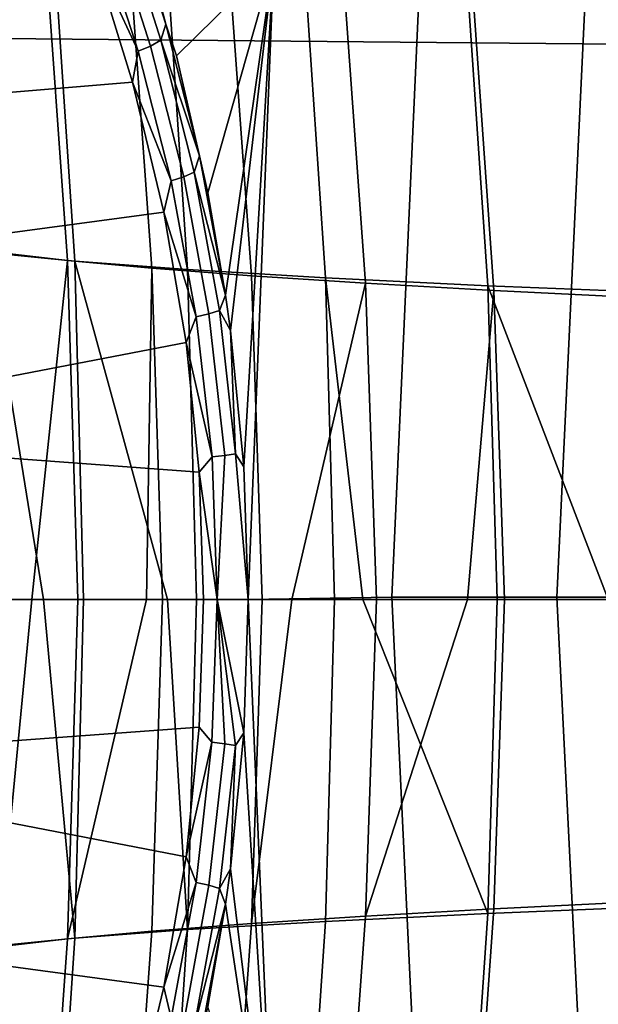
# Model space of a CAD drawing. Header units: metres. Extents: x -25 to 167, y -25 to 25.
# Tile 49 of 135: x 25.43 to 27.24, y -1.27 to 1.82. Entities that reach past the tile are written whole.
import ezdxf

# ---------------------------------------------------------------- set-up
doc = ezdxf.new("R2010")
doc.units = ezdxf.units.M
doc.layers.add('solid_12_061_372_XXX', color=7, linetype='CONTINUOUS')

msp = doc.modelspace()

# ---------------------------------------------------------------- linework, layer by layer
at = {"layer": 'solid_12_061_372_XXX'}
for points in [[(22.891903, 3.555546, 140.024948), (22.852827, 1.781809, 140.192352), (33.238102, 1.686866, 142.794815), (33.271969, 3.367363, 142.648285)], [(25.870747, 1.753054, 129.179871), (25.746897, 2.141707, 128.978348), (25.76107, 2.191664, 128.99057), (25.885632, 1.803551, 129.196228)], [(25.885632, 1.803551, 129.196228), (25.76107, 2.191664, 128.99057), (25.830055, 2.012486, 129.108246)], [(25.254772, 2.148841, 16.395645), (25.531824, 2.092829, 18.502089), (25.600882, 1.060673, 18.473404), (25.325953, 1.088316, 16.359241)], [(25.284988, 2.1564, 93.279694), (25.360579, 1.087865, 93.318146), (25.57795, 1.062922, 92.561401), (25.503405, 2.106264, 92.527863)], [(25.838135, 1.734272, 129.158188), (25.714674, 2.119684, 128.95929), (25.746897, 2.141707, 128.978348), (25.870747, 1.753054, 129.179871)], [(25.503405, 2.106264, 92.527863), (25.57795, 1.062922, 92.561401), (25.842464, 1.038704, 91.818527), (25.768976, 2.057704, 91.788559)], [(25.799263, 1.71843, 129.147003), (25.658123, 2.022342, 128.990128), (25.676237, 2.101462, 128.9505)], [(25.799263, 1.71843, 129.147003), (25.676237, 2.101462, 128.9505), (25.714674, 2.119684, 128.95929), (25.838135, 1.734272, 129.158188)], [(25.531824, 2.092829, 18.502089), (25.886877, 2.039068, 20.599733), (25.954159, 1.03408, 20.577351), (25.600882, 1.060673, 18.473404)], [(25.768976, 2.057704, 91.788559), (25.842464, 1.038704, 91.818527), (26.153778, 1.015166, 91.092422), (26.081717, 2.010613, 91.064568)], [(25.886877, 2.039068, 20.599733), (26.319817, 1.98746, 22.685577), (26.385519, 1.008487, 22.668127), (25.954159, 1.03408, 20.577351)], [(25.658123, 2.022342, 128.990128), (25.781561, 1.621952, 129.18399), (24.426069, 1.509311, 129.289062), (24.41662, 1.97519, 129.070038)], [(25.799263, 1.71843, 129.147003), (25.781561, 1.621952, 129.18399), (25.658123, 2.022342, 128.990128)], [(25.885632, 1.803551, 129.196228), (25.830055, 2.012486, 129.108246), (26.223719, 2.005286, 129.871918), (25.918795, 1.703684, 129.250916)], [(26.081717, 2.010613, 91.064568), (26.153778, 1.015166, 91.092422), (26.51136, 0.992218, 90.386253), (26.441341, 1.964809, 90.359253)], [(26.017599, 1.274641, 129.403397), (25.918795, 1.703684, 129.250916), (26.223719, 2.005286, 129.871918)], [(26.072859, 0.954312, 129.486008), (26.017599, 1.274641, 129.403397), (26.223719, 2.005286, 129.871918)], [(26.088312, 0.84332, 129.508789), (26.072859, 0.954312, 129.486008), (26.223719, 2.005286, 129.871918)], [(26.129984, 0.416489, 129.56955), (26.088312, 0.84332, 129.508789), (26.223719, 2.005286, 129.871918)], [(26.129984, 0.416489, 129.56955), (26.223719, 2.005286, 129.871918), (26.143442, 0, 129.588959)], [(26.683746, 1.999837, 130.603333), (26.593704, 0.007973, 130.356567), (26.143442, 0, 129.588959), (26.223719, 2.005286, 129.871918)], [(26.319817, 1.98746, 22.685577), (26.830141, 1.937882, 24.756569), (26.894348, 0.983836, 24.742775), (26.385519, 1.008487, 22.668127)], [(27.204565, 1.99484, 131.292404), (27.110704, 0.007951, 131.081451), (26.593704, 0.007973, 130.356567), (26.683746, 1.999837, 130.603333)], [(27.782255, 1.990334, 131.934189), (27.690134, 0.007931, 131.757492), (27.110704, 0.007951, 131.081451), (27.204565, 1.99484, 131.292404)], [(26.441341, 1.964809, 90.359253), (26.51136, 0.992218, 90.386253), (26.913761, 0.969251, 89.702881), (26.846542, 1.919099, 89.67572)], [(26.830141, 1.937882, 24.756569), (27.417315, 1.890086, 26.809639), (27.47999, 0.960002, 26.798328), (26.894348, 0.983836, 24.742775)], [(26.846542, 1.919099, 89.67572), (26.913761, 0.969251, 89.702881), (27.35894, 0.946859, 89.045044), (27.295179, 1.874638, 89.016922)], [(25.870747, 1.753054, 129.179871), (25.885632, 1.803551, 129.196228), (25.991268, 1.390388, 129.362381)], [(25.991268, 1.390388, 129.362381), (25.885632, 1.803551, 129.196228), (25.918795, 1.703684, 129.250916)], [(22.852827, 1.781809, 140.192352), (22.841496, 0.000583, 140.248718), (33.228504, 0.000349, 142.844208), (33.238102, 1.686866, 142.794815)], [(25.902653, 1.312238, 129.304245), (25.799263, 1.71843, 129.147003), (25.838135, 1.734272, 129.158188), (25.941984, 1.32497, 129.317566)], [(25.941984, 1.32497, 129.317566), (25.838135, 1.734272, 129.158188), (25.870747, 1.753054, 129.179871), (25.974998, 1.339835, 129.341553)], [(25.974998, 1.339835, 129.341553), (25.870747, 1.753054, 129.179871), (25.991268, 1.390388, 129.362381)], [(25.902653, 1.312238, 129.304245), (25.781561, 1.621952, 129.18399), (25.799263, 1.71843, 129.147003)], [(25.991268, 1.390388, 129.362381), (25.918795, 1.703684, 129.250916), (26.017599, 1.274641, 129.403397)], [(25.781561, 1.621952, 129.18399), (25.879295, 1.214677, 129.330322), (24.432926, 1.019629, 129.448013), (24.426069, 1.509311, 129.289062)], [(25.902653, 1.312238, 129.304245), (25.879295, 1.214677, 129.330322), (25.781561, 1.621952, 129.18399)], [(25.974998, 1.339835, 129.341553), (25.991268, 1.390388, 129.362381), (26.072859, 0.954312, 129.486008)], [(25.991268, 1.390388, 129.362381), (26.017599, 1.274641, 129.403397), (26.072859, 0.954312, 129.486008)], [(26.020947, 0.895612, 129.434433), (25.941984, 1.32497, 129.317566), (25.974998, 1.339835, 129.341553), (26.054323, 0.905933, 129.460236)], [(26.054323, 0.905933, 129.460236), (25.974998, 1.339835, 129.341553), (26.072859, 0.954312, 129.486008)], [(25.981195, 0.88667, 129.419388), (25.879295, 1.214677, 129.330322), (25.902653, 1.312238, 129.304245)], [(25.981195, 0.88667, 129.419388), (25.902653, 1.312238, 129.304245), (25.941984, 1.32497, 129.317566), (26.020947, 0.895612, 129.434433)], [(25.879295, 1.214677, 129.330322), (25.949245, 0.805825, 129.431488), (24.437086, 0.513866, 129.544403), (24.432926, 1.019629, 129.448013)], [(25.981195, 0.88667, 129.419388), (25.949245, 0.805825, 129.431488), (25.879295, 1.214677, 129.330322)], [(25.502369, 0, 17.594498), (25.325953, 1.088316, 16.359241), (25.600882, 1.060673, 18.473404), (25.62796, 0, 18.486135)], [(25.502369, 0, 17.594498), (25.352425, 0, 16.365154), (25.325953, 1.088316, 16.359241)], [(25.360579, 1.087865, 93.318146), (25.391062, 0, 93.312325), (25.46652, 0, 93.029503), (25.57795, 1.062922, 92.561401)], [(25.46652, 0, 93.029503), (25.610029, 0, 92.551964), (25.57795, 1.062922, 92.561401)], [(25.57795, 1.062922, 92.561401), (25.610029, 0, 92.551964), (25.825144, 0, 91.938675), (25.842464, 1.038704, 91.818527)], [(25.891512, 0, 20.099186), (25.600882, 1.060673, 18.473404), (25.954159, 1.03408, 20.577351), (25.981895, 0, 20.594345)], [(25.891512, 0, 20.099186), (25.62796, 0, 18.486135), (25.600882, 1.060673, 18.473404)], [(25.825144, 0, 91.938675), (25.875854, 0, 91.807426), (25.842464, 1.038704, 91.818527)], [(25.842464, 1.038704, 91.818527), (25.875854, 0, 91.807426), (26.188026, 0, 91.081032), (26.153778, 1.015166, 91.092422)], [(25.981895, 0, 20.594345), (25.954159, 1.03408, 20.577351), (26.385519, 1.008487, 22.668127), (26.414106, 0, 22.688717)], [(26.153778, 1.015166, 91.092422), (26.188026, 0, 91.081032), (26.280394, 0, 90.887947), (26.51136, 0.992218, 90.386253)], [(26.280394, 0, 90.887947), (26.545458, 0, 90.376335), (26.51136, 0.992218, 90.386253)], [(26.503099, 0, 23.076595), (26.385519, 1.008487, 22.668127), (26.894348, 0.983836, 24.742775), (26.923704, 0, 24.765472)], [(26.503099, 0, 23.076595), (26.414106, 0, 22.688717), (26.385519, 1.008487, 22.668127)], [(26.51136, 0.992218, 90.386253), (26.545458, 0, 90.376335), (26.830603, 0, 89.882759), (26.913761, 0.969251, 89.702881)], [(26.830603, 0, 89.882759), (26.947155, 0, 89.694901), (26.913761, 0.969251, 89.702881)], [(27.271622, 0, 26.020351), (26.894348, 0.983836, 24.742775), (27.47999, 0.960002, 26.798328), (27.510017, 0, 26.822145)], [(27.271622, 0, 26.020351), (26.923704, 0, 24.765472), (26.894348, 0.983836, 24.742775)], [(26.913761, 0.969251, 89.702881), (26.947155, 0, 89.694901), (27.390848, 0, 89.039825), (27.35894, 0.946859, 89.045044)], [(26.054323, 0.905933, 129.460236), (26.072859, 0.954312, 129.486008), (26.088312, 0.84332, 129.508789)], [(26.030514, 0.447165, 129.489807), (25.981195, 0.88667, 129.419388), (26.020947, 0.895612, 129.434433), (26.070562, 0.451789, 129.505981)], [(26.070562, 0.451789, 129.505981), (26.020947, 0.895612, 129.434433), (26.054323, 0.905933, 129.460236), (26.104193, 0.457088, 129.532944)], [(26.104193, 0.457088, 129.532944), (26.054323, 0.905933, 129.460236), (26.088312, 0.84332, 129.508789)], [(26.030514, 0.447165, 129.489807), (25.949245, 0.805825, 129.431488), (25.981195, 0.88667, 129.419388)], [(26.104193, 0.457088, 129.532944), (26.088312, 0.84332, 129.508789), (26.129984, 0.416489, 129.56955)], [(25.949245, 0.805825, 129.431488), (25.990768, 0.399735, 129.490189), (24.437086, 0.513866, 129.544403)], [(26.030514, 0.447165, 129.489807), (25.990768, 0.399735, 129.490189), (25.949245, 0.805825, 129.431488)], [(25.990768, 0.399735, 129.490189), (26.004345, 0, 129.509155), (24.438478, 0, 129.576706), (24.437086, 0.513866, 129.544403)], [(26.047176, 0, 129.513412), (25.990768, 0.399735, 129.490189), (26.030514, 0.447165, 129.489807)], [(26.030514, 0.447165, 129.489807), (26.070562, 0.451789, 129.505981), (26.047176, 0, 129.513412)], [(26.070562, 0.451789, 129.505981), (26.104193, 0.457088, 129.532944), (26.143442, 0, 129.588959), (26.047176, 0, 129.513412)], [(26.104193, 0.457088, 129.532944), (26.129984, 0.416489, 129.56955), (26.143442, 0, 129.588959)], [(26.047176, 0, 129.513412), (26.004345, 0, 129.509155), (25.990768, 0.399735, 129.490189)], [(22.841496, 0.000583, 140.248718), (22.858, -1.780644, 140.193726), (33.243252, -1.686168, 142.796158), (33.228504, 0.000349, 142.844208)], [(25.57795, -1.062922, 92.561401), (25.610029, 0, 92.551964), (25.46652, 0, 93.029503), (25.360579, -1.087865, 93.318146)], [(25.360579, -1.087865, 93.318146), (25.46652, 0, 93.029503), (25.391062, 0, 93.312325)], [(25.842463, -1.038704, 91.818527), (25.875854, 0, 91.807426), (25.825144, 0, 91.938675), (25.57795, -1.062922, 92.561401)], [(25.57795, -1.062922, 92.561401), (25.825144, 0, 91.938675), (25.610029, 0, 92.551964)], [(26.153778, -1.015168, 91.092422), (26.188026, 0, 91.081032), (25.875854, 0, 91.807426), (25.842463, -1.038704, 91.818527)], [(26.047176, 0, 129.513412), (26.030458, -0.446906, 129.489807), (25.990757, -0.399904, 129.490173), (26.004345, 0, 129.509155)], [(26.030458, -0.446906, 129.489807), (26.047176, 0, 129.513412), (26.070509, -0.451526, 129.505951)], [(26.047176, 0, 129.513412), (26.143442, 0, 129.588959), (26.129953, -0.416964, 129.569489)], [(26.104153, -0.456821, 129.532913), (26.047176, 0, 129.513412), (26.129953, -0.416964, 129.569489)], [(26.070509, -0.451526, 129.505951), (26.047176, 0, 129.513412), (26.104153, -0.456821, 129.532913)], [(26.143442, 0, 129.588959), (26.593704, 0.007973, 130.356567), (26.688644, -1.983905, 130.608688), (26.228632, -1.989304, 129.878433)], [(26.511362, -0.992215, 90.386253), (26.545458, 0, 90.376335), (26.280394, 0, 90.887947), (26.153778, -1.015168, 91.092422)], [(26.153778, -1.015168, 91.092422), (26.280394, 0, 90.887947), (26.188026, 0, 91.081032)], [(26.913761, -0.96925, 89.702881), (26.947155, 0, 89.694901), (26.830603, 0, 89.882759), (26.511362, -0.992215, 90.386253)], [(26.511362, -0.992215, 90.386253), (26.830603, 0, 89.882759), (26.545458, 0, 90.376335)], [(26.593704, 0.007973, 130.356567), (27.110704, 0.007951, 131.081451), (27.20929, -1.978953, 131.296677), (26.688644, -1.983905, 130.608688)], [(27.35894, -0.94686, 89.045044), (27.390848, 0, 89.039825), (26.947155, 0, 89.694901), (26.913761, -0.96925, 89.702881)], [(27.110704, 0.007951, 131.081451), (27.690134, 0.007931, 131.757492), (27.786661, -1.974488, 131.937424), (27.20929, -1.978953, 131.296677)], [(26.004345, 0, 129.509155), (25.990757, -0.399904, 129.490173), (24.437086, -0.513866, 129.544403), (24.438478, 0, 129.576706)], [(25.325953, -1.088316, 16.359241), (25.352425, 0, 16.365154), (25.502369, 0, 17.594498), (25.600882, -1.060673, 18.473404)], [(25.600882, -1.060673, 18.473404), (25.502369, 0, 17.594498), (25.62796, 0, 18.486135)], [(25.600882, -1.060673, 18.473404), (25.62796, 0, 18.486135), (25.891512, 0, 20.099186), (25.954159, -1.03408, 20.577351)], [(25.954159, -1.03408, 20.577351), (25.891512, 0, 20.099186), (25.981895, 0, 20.594345)], [(25.954159, -1.03408, 20.577351), (25.981895, 0, 20.594345), (26.414106, 0, 22.688717), (26.385519, -1.008487, 22.668127)], [(26.129953, -0.416964, 129.569489), (26.143442, 0, 129.588959), (26.228632, -1.989304, 129.878433)], [(26.385519, -1.008487, 22.668127), (26.414106, 0, 22.688717), (26.503099, 0, 23.076595), (26.894348, -0.983835, 24.742775)], [(26.894348, -0.983835, 24.742775), (26.503099, 0, 23.076595), (26.923704, 0, 24.765472)], [(26.894348, -0.983835, 24.742775), (26.923704, 0, 24.765472), (27.271622, 0, 26.020351), (27.47999, -0.960002, 26.798328)], [(25.990757, -0.399904, 129.490173), (25.949251, -0.805798, 129.431488), (24.437086, -0.513866, 129.544403)], [(26.030458, -0.446906, 129.489807), (25.949251, -0.805798, 129.431488), (25.990757, -0.399904, 129.490173)], [(26.088243, -0.843837, 129.508698), (26.129953, -0.416964, 129.569489), (26.228632, -1.989304, 129.878433)], [(26.104153, -0.456821, 129.532913), (26.129953, -0.416964, 129.569489), (26.088243, -0.843837, 129.508698)], [(25.981182, -0.886357, 129.419434), (25.949251, -0.805798, 129.431488), (26.030458, -0.446906, 129.489807)], [(25.981182, -0.886357, 129.419434), (26.030458, -0.446906, 129.489807), (26.070509, -0.451526, 129.505951), (26.020935, -0.895293, 129.434464)], [(26.020935, -0.895293, 129.434464), (26.070509, -0.451526, 129.505951), (26.104153, -0.456821, 129.532913), (26.054323, -0.90561, 129.460251)], [(26.054323, -0.90561, 129.460251), (26.104153, -0.456821, 129.532913), (26.088243, -0.843837, 129.508698)], [(25.879358, -1.21432, 129.330429), (24.432926, -1.019629, 129.448013), (24.437086, -0.513866, 129.544403), (25.949251, -0.805798, 129.431488)], [(25.981182, -0.886357, 129.419434), (25.879358, -1.21432, 129.330429), (25.949251, -0.805798, 129.431488)], [(26.054323, -0.90561, 129.460251), (26.088243, -0.843837, 129.508698), (26.07284, -0.954418, 129.485992)], [(26.07284, -0.954418, 129.485992), (26.088243, -0.843837, 129.508698), (26.228632, -1.989304, 129.878433)], [(25.902649, -1.31194, 129.304321), (25.879358, -1.21432, 129.330429), (25.981182, -0.886357, 129.419434)], [(25.902649, -1.31194, 129.304321), (25.981182, -0.886357, 129.419434), (26.020935, -0.895293, 129.434464), (25.941984, -1.324665, 129.317627)], [(25.941984, -1.324665, 129.317627), (26.020935, -0.895293, 129.434464), (26.054323, -0.90561, 129.460251), (25.975008, -1.339525, 129.341599)], [(25.975008, -1.339525, 129.341599), (26.054323, -0.90561, 129.460251), (26.07284, -0.954418, 129.485992)], [(25.975008, -1.339525, 129.341599), (26.07284, -0.954418, 129.485992), (25.991243, -1.390451, 129.36235)], [(25.991243, -1.390451, 129.36235), (26.07284, -0.954418, 129.485992), (26.017538, -1.274921, 129.403305)], [(26.017538, -1.274921, 129.403305), (26.07284, -0.954418, 129.485992), (26.228632, -1.989304, 129.878433)], [(27.35894, -0.94686, 89.045044), (26.913761, -0.96925, 89.702881), (26.846544, -1.919098, 89.67572), (27.295179, -1.87464, 89.016922)], [(26.894348, -0.983835, 24.742775), (26.830141, -1.937882, 24.756569), (26.319817, -1.987459, 22.685577), (26.385519, -1.008487, 22.668127)], [(26.913761, -0.96925, 89.702881), (26.511362, -0.992215, 90.386253), (26.441341, -1.964804, 90.359253), (26.846544, -1.919098, 89.67572)], [(27.47999, -0.960002, 26.798328), (27.417315, -1.890086, 26.809639), (26.830141, -1.937882, 24.756569), (26.894348, -0.983835, 24.742775)], [(26.153778, -1.015168, 91.092422), (25.842463, -1.038704, 91.818527), (25.768976, -2.057706, 91.788559), (26.081717, -2.010616, 91.064568)], [(26.385519, -1.008487, 22.668127), (26.319817, -1.987459, 22.685577), (25.886877, -2.039068, 20.599733), (25.954159, -1.03408, 20.577351)], [(26.511362, -0.992215, 90.386253), (26.153778, -1.015168, 91.092422), (26.081717, -2.010616, 91.064568), (26.441341, -1.964804, 90.359253)], [(25.781715, -1.621402, 129.184219), (24.426069, -1.509311, 129.289062), (24.432926, -1.019629, 129.448013), (25.879358, -1.21432, 129.330429)], [(25.842463, -1.038704, 91.818527), (25.57795, -1.062922, 92.561401), (25.503405, -2.106264, 92.527863), (25.768976, -2.057706, 91.788559)], [(25.954159, -1.03408, 20.577351), (25.886877, -2.039068, 20.599733), (25.531824, -2.092829, 18.502089), (25.600882, -1.060673, 18.473404)], [(25.600882, -1.060673, 18.473404), (25.531824, -2.092829, 18.502089), (25.254772, -2.148841, 16.395645), (25.325953, -1.088316, 16.359241)], [(25.57795, -1.062922, 92.561401), (25.360579, -1.087865, 93.318146), (25.284988, -2.156398, 93.279694), (25.503405, -2.106264, 92.527863)], [(25.902649, -1.31194, 129.304321), (25.781715, -1.621402, 129.184219), (25.879358, -1.21432, 129.330429)]]:
    msp.add_3dface(points, dxfattribs=at)

doc.saveas('drawing.dxf')
